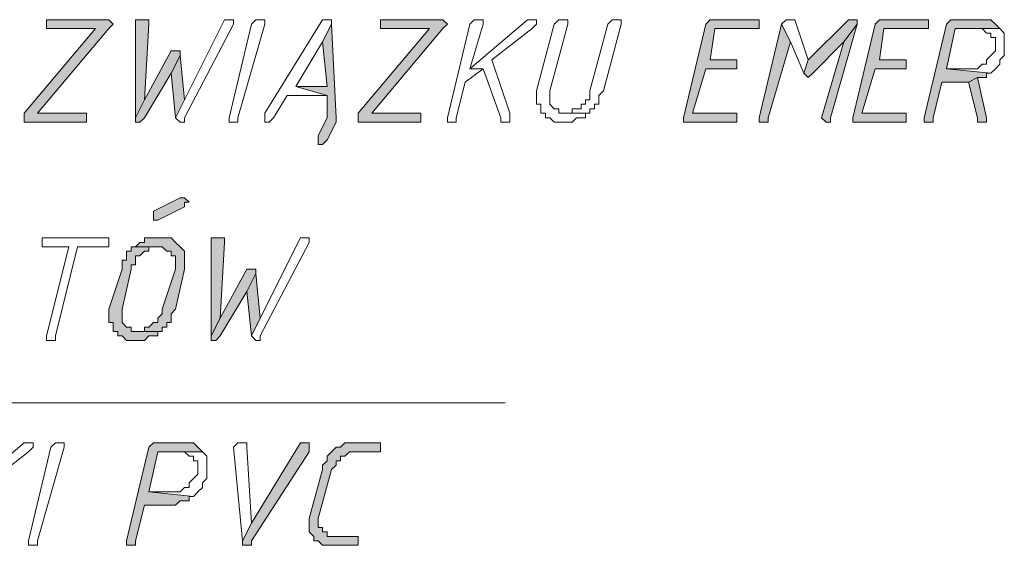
# Model space of a CAD drawing. Header units: inches. Extents: x -1441 to 3871, y -4351 to 2413.
# Tile 63 of 256: x -724 to -631, y -440 to -390. Entities that reach past the tile are written whole.
import ezdxf

# ---------------------------------------------------------------- set-up
doc = ezdxf.new("R2010")
doc.units = ezdxf.units.IN
doc.header["$MEASUREMENT"] = 0
doc.layers.add('at_Entity', color=7, linetype='Continuous')
doc.layers.add('at_Solid', color=7, linetype='Continuous')

msp = doc.modelspace()

# ---------------------------------------------------------------- hatches: boundary and pattern name
at = {"layer": 'at_Solid', "lineweight": 15}
for points in [[(-716.14373, -389.78765), (-721.64881, -389.78765), (-721.64881, -390.63679), (-716.99287, -390.63679), (-723.76689, -398.67498), (-723.76689, -399.52411), (-717.83723, -399.52411), (-717.83723, -398.67498), (-722.49795, -398.67498), (-715.72393, -390.63679), (-715.29936, -390.21222), (-715.72393, -389.78765)], [(-712.76149, -389.78765), (-713.18129, -389.78765), (-713.18129, -399.09954), (-712.33692, -397.40604), (-711.91235, -390.21222), (-711.91235, -389.78765), (-712.33692, -389.78765)], [(-684.40123, -389.78765), (-689.90155, -389.78765), (-689.90155, -390.63679), (-685.2456, -390.63679), (-692.01962, -398.67498), (-692.01962, -399.52411), (-686.08997, -399.52411), (-686.08997, -398.67498), (-690.74591, -398.67498), (-683.97666, -390.63679), (-683.55209, -390.21222), (-683.97666, -389.78765)], [(-654.34747, -389.78765), (-658.15428, -389.78765), (-658.57885, -389.78765), (-659.00342, -390.21222), (-661.11672, -399.09954), (-661.11672, -399.52411), (-656.46077, -399.52411), (-656.04098, -399.52411), (-656.04098, -398.67498), (-656.46077, -398.67498), (-660.27235, -398.67498), (-659.00342, -394.4436), (-656.04098, -394.4436), (-656.04098, -393.59923), (-658.57885, -393.59923), (-658.15428, -390.63679), (-653.9229, -390.63679), (-653.9229, -389.78765)], [(-645.03557, -389.78765), (-645.45537, -389.78765), (-649.26695, -393.59923), (-649.68675, -394.86817), (-649.26695, -395.28796), (-648.84238, -394.86817), (-645.87994, -391.90572), (-644.611, -390.21222), (-644.611, -389.78765)], [(-638.26155, -389.78765), (-642.07313, -389.78765), (-642.49293, -389.78765), (-642.9175, -390.21222), (-645.03557, -399.09954), (-645.03557, -399.52411), (-640.37486, -399.52411), (-639.95506, -399.52411), (-639.95506, -398.67498), (-640.37486, -398.67498), (-644.18644, -398.67498), (-642.9175, -394.4436), (-639.95506, -394.4436), (-639.95506, -393.59923), (-642.49293, -393.59923), (-642.07313, -390.63679), (-637.83698, -390.63679), (-637.83698, -389.78765)], [(-632.75647, -389.78765), (-635.29911, -389.78765), (-635.71891, -389.78765), (-636.14348, -390.21222), (-638.26155, -399.09954), (-638.26155, -399.52411), (-637.83698, -399.52411), (-637.41241, -399.52411), (-637.41241, -399.09954), (-636.56805, -395.71253), (-634.03017, -395.71253), (-633.18103, -395.28796), (-632.33667, -395.28796), (-632.33667, -394.86817), (-631.9121, -394.86817), (-636.14348, -394.4436), (-635.29911, -390.63679), (-631.06773, -390.63679), (-631.48753, -390.21222), (-631.9121, -389.78765), (-632.33667, -389.78765)], [(-694.55749, -390.21222), (-695.40663, -391.90572), (-694.98206, -396.1371), (-697.94451, -396.1371), (-694.98206, -396.98624), (-694.98206, -399.09954), (-695.82643, -400.79305), (-695.82643, -401.64219), (-695.40663, -401.64219), (-694.98206, -401.21762), (-694.13293, -399.52411), (-694.13293, -399.09954)], [(-651.80483, -390.21222), (-653.9229, -399.09954), (-653.9229, -399.52411), (-653.49833, -399.52411), (-653.07853, -399.52411), (-653.07853, -399.09954), (-650.96046, -391.90572)], [(-644.611, -390.21222), (-645.87994, -391.90572), (-647.99802, -399.09954), (-647.57345, -399.52411), (-647.14888, -399.52411), (-647.14888, -399.09954)], [(-709.37448, -392.75009), (-709.79427, -392.75009), (-712.33692, -397.40604), (-713.18129, -399.09954), (-713.18129, -399.52411), (-712.76149, -399.52411), (-712.33692, -399.09954), (-709.79427, -394.86817), (-708.94991, -393.17466), (-708.94991, -392.75009)], [(-708.94991, -393.17466), (-709.79427, -394.86817), (-709.37448, -399.09954), (-708.52534, -397.40604)], [(-633.18103, -395.28796), (-634.03017, -395.71253), (-633.18103, -399.09954), (-633.18103, -399.52411), (-632.33667, -399.52411), (-632.33667, -399.09954)], [(-708.94991, -406.71793), (-711.48778, -407.99164), (-711.48778, -408.83601), (-711.06321, -408.83601), (-708.52534, -407.56707), (-708.52534, -407.1425), (-708.10077, -407.1425), (-708.52534, -406.71793)], [(-710.64341, -410.52951), (-711.06321, -410.52951), (-712.33692, -410.52951), (-712.33692, -410.95408), (-712.76149, -410.95408), (-713.18129, -411.37388), (-710.64341, -411.37388), (-710.21884, -411.79845), (-709.79427, -411.79845), (-709.79427, -412.22302), (-709.37448, -412.22302), (-709.37448, -413.49196), (-710.64341, -417.30354), (-710.64341, -417.72334), (-711.06321, -418.1479), (-711.06321, -418.57247), (-711.48778, -418.57247), (-711.91235, -418.99704), (-712.33692, -418.99704), (-712.33692, -419.41684), (-713.18129, -419.41684), (-710.64341, -419.41684), (-710.64341, -418.99704), (-710.21884, -418.99704), (-710.21884, -418.57247), (-709.79427, -418.57247), (-709.79427, -417.72334), (-709.37448, -417.30354), (-708.52534, -413.49196), (-708.52534, -411.79845), (-708.94991, -411.37388), (-709.37448, -410.95408), (-709.79427, -410.52951), (-710.21884, -410.52951)], [(-705.5629, -410.52951), (-705.98746, -410.52951), (-705.98746, -419.84141), (-705.13833, -418.1479), (-704.71853, -410.95408), (-704.71853, -410.52951), (-705.13833, -410.52951)], [(-713.18129, -411.37388), (-713.60586, -411.37388), (-713.60586, -411.79845), (-714.03042, -411.79845), (-714.03042, -412.64759), (-714.45499, -412.64759), (-714.45499, -413.49196), (-715.72393, -417.30354), (-715.72393, -418.57247), (-715.29936, -418.57247), (-715.29936, -419.41684), (-714.87479, -419.41684), (-714.87479, -419.84141), (-714.45499, -419.84141), (-714.03042, -420.26598), (-713.18129, -420.26598), (-712.33692, -420.26598), (-711.91235, -419.84141), (-711.48778, -419.84141), (-711.06321, -419.84141), (-711.06321, -419.41684), (-710.64341, -419.41684), (-713.18129, -419.41684), (-713.60586, -419.41684), (-713.60586, -418.99704), (-714.03042, -418.99704), (-714.45499, -418.57247), (-714.45499, -417.30354), (-713.60586, -413.49196), (-713.60586, -413.06739), (-713.18129, -413.06739), (-713.18129, -412.22302), (-712.76149, -412.22302), (-712.33692, -411.79845), (-711.91235, -411.79845), (-711.91235, -411.37388), (-711.06321, -411.37388)], [(-702.17588, -413.49196), (-702.60045, -413.49196), (-705.13833, -418.1479), (-705.98746, -419.84141), (-705.98746, -420.26598), (-705.5629, -420.26598), (-705.13833, -419.84141), (-702.60045, -415.61003), (-701.75132, -413.91653), (-701.75132, -413.49196)], [(-701.75132, -413.91653), (-702.60045, -415.61003), (-702.17588, -419.84141), (-701.33152, -418.1479)], [(-708.52534, -430.00244), (-711.06321, -430.00244), (-711.48778, -430.00244), (-711.91235, -430.42224), (-714.03042, -439.31434), (-714.03042, -439.73414), (-713.60586, -439.73414), (-713.18129, -439.73414), (-713.18129, -439.31434), (-712.33692, -435.92733), (-709.79427, -435.92733), (-709.37448, -435.92733), (-708.94991, -435.50276), (-708.52534, -435.50276), (-708.10077, -435.50276), (-708.10077, -435.08296), (-707.68097, -435.08296), (-711.91235, -434.65362), (-711.06321, -430.84681), (-706.83183, -430.84681), (-707.2564, -430.42224), (-707.68097, -430.00244), (-708.10077, -430.00244)], [(-697.09537, -430.00244), (-697.51994, -430.00244), (-702.17588, -437.62083), (-703.02502, -439.31434), (-703.02502, -439.73414), (-702.17588, -439.73414), (-702.17588, -439.31434), (-696.67557, -430.84681), (-696.67557, -430.00244)], [(-690.32612, -430.00244), (-692.44419, -430.00244), (-693.28856, -430.00244), (-693.71313, -430.42224), (-694.13293, -430.42224), (-694.55749, -430.84681), (-694.98206, -431.27138), (-694.98206, -431.69118), (-695.40663, -432.11575), (-695.40663, -432.54032), (-696.67557, -437.19627), (-696.67557, -438.4652), (-696.251, -438.88977), (-696.251, -439.31434), (-695.82643, -439.31434), (-695.40663, -439.73414), (-694.98206, -439.73414), (-692.44419, -439.73414), (-692.01962, -439.73414), (-692.01962, -438.88977), (-692.44419, -438.88977), (-694.55749, -438.88977), (-694.98206, -438.88977), (-694.98206, -438.4652), (-695.40663, -438.4652), (-695.40663, -438.0454), (-695.82643, -438.0454), (-695.82643, -437.19627), (-694.55749, -432.54032), (-694.13293, -432.11575), (-694.13293, -431.69118), (-693.71313, -431.69118), (-693.71313, -431.27138), (-693.28856, -431.27138), (-692.86399, -430.84681), (-689.90155, -430.84681), (-689.90155, -430.00244)]]:
    msp.add_hatch(color=7, dxfattribs=at).paths.add_polyline_path(points)

# ---------------------------------------------------------------- linework, layer by layer
at = {"layer": 'at_Entity', "color": 7, "lineweight": 15}
for p, q in [((-716.14373, -389.78765), (-721.64881, -389.78765)), ((-721.64881, -389.78765), (-721.64881, -390.63679)), ((-715.72393, -389.78765), (-716.14373, -389.78765)), ((-715.29936, -390.21222), (-715.72393, -389.78765)), ((-715.72393, -389.78765), (-715.72393, -389.78765)), ((-712.76149, -389.78765), (-713.18129, -389.78765)), ((-713.18129, -389.78765), (-713.18129, -399.09954)), ((-712.33692, -389.78765), (-712.76149, -389.78765)), ((-711.91235, -389.78765), (-712.33692, -389.78765)), ((-711.91235, -390.21222), (-711.91235, -389.78765)), ((-704.71853, -389.78765), (-708.52534, -397.40604)), ((-704.29396, -389.78765), (-704.71853, -389.78765)), ((-704.71853, -389.78765), (-704.71853, -389.78765)), ((-703.86939, -389.78765), (-704.29396, -389.78765)), ((-704.29396, -389.78765), (-704.29396, -389.78765)), ((-703.86939, -390.21222), (-703.86939, -389.78765)), ((-702.17588, -390.21222), (-701.75132, -389.78765)), ((-701.75132, -389.78765), (-701.33152, -389.78765)), ((-701.33152, -389.78765), (-700.90695, -389.78765)), ((-700.90695, -389.78765), (-700.90695, -390.21222)), ((-695.40663, -389.78765), (-700.90695, -398.67498)), ((-694.98206, -389.78765), (-695.40663, -389.78765)), ((-695.40663, -389.78765), (-695.40663, -389.78765)), ((-694.55749, -389.78765), (-694.98206, -389.78765)), ((-694.98206, -389.78765), (-694.98206, -389.78765)), ((-694.55749, -390.21222), (-694.55749, -389.78765)), ((-684.40123, -389.78765), (-689.90155, -389.78765)), ((-689.90155, -389.78765), (-689.90155, -390.63679)), ((-683.97666, -389.78765), (-684.40123, -389.78765)), ((-683.55209, -390.21222), (-683.97666, -389.78765)), ((-683.97666, -389.78765), (-683.97666, -389.78765)), ((-675.9337, -389.78765), (-681.43402, -394.4436)), ((-681.01422, -389.78765), (-681.43402, -390.21222)), ((-680.58965, -389.78765), (-681.01422, -389.78765)), ((-681.01422, -389.78765), (-681.01422, -389.78765)), ((-680.16508, -389.78765), (-680.58965, -389.78765)), ((-680.58965, -389.78765), (-680.58965, -389.78765)), ((-680.16508, -390.21222), (-680.16508, -389.78765)), ((-675.50913, -389.78765), (-675.9337, -389.78765)), ((-675.9337, -389.78765), (-675.9337, -389.78765)), ((-675.08457, -389.78765), (-675.50913, -389.78765)), ((-675.50913, -389.78765), (-675.50913, -389.78765)), ((-675.08457, -390.21222), (-675.08457, -389.78765)), ((-672.97126, -389.78765), (-673.39583, -390.21222)), ((-672.54669, -389.78765), (-672.97126, -389.78765)), ((-672.97126, -389.78765), (-672.97126, -389.78765)), ((-672.12212, -389.78765), (-672.54669, -389.78765)), ((-672.54669, -389.78765), (-672.54669, -389.78765)), ((-672.12212, -390.21222), (-672.12212, -389.78765)), ((-667.89074, -389.78765), (-668.31531, -390.21222)), ((-667.46618, -389.78765), (-667.89074, -389.78765)), ((-667.89074, -389.78765), (-667.89074, -389.78765)), ((-667.04638, -389.78765), (-667.46618, -389.78765)), ((-667.46618, -389.78765), (-667.46618, -389.78765)), ((-667.04638, -390.21222), (-667.04638, -389.78765)), ((-658.57885, -389.78765), (-659.00342, -390.21222)), ((-658.15428, -389.78765), (-658.57885, -389.78765)), ((-658.57885, -389.78765), (-658.57885, -389.78765)), ((-654.34747, -389.78765), (-658.15428, -389.78765)), ((-653.9229, -389.78765), (-654.34747, -389.78765)), ((-653.9229, -390.63679), (-653.9229, -389.78765)), ((-651.38026, -389.78765), (-651.80483, -390.21222)), ((-650.96046, -389.78765), (-651.38026, -389.78765)), ((-651.38026, -389.78765), (-651.38026, -389.78765)), ((-650.53589, -389.78765), (-650.96046, -389.78765)), ((-650.96046, -389.78765), (-650.96046, -389.78765)), ((-649.26695, -393.59923), (-650.53589, -389.78765)), ((-645.45537, -389.78765), (-649.26695, -393.59923)), ((-645.03557, -389.78765), (-645.45537, -389.78765)), ((-644.611, -389.78765), (-645.03557, -389.78765)), ((-644.611, -390.21222), (-644.611, -389.78765)), ((-642.49293, -389.78765), (-642.9175, -390.21222)), ((-642.07313, -389.78765), (-642.49293, -389.78765)), ((-642.49293, -389.78765), (-642.49293, -389.78765)), ((-638.26155, -389.78765), (-642.07313, -389.78765)), ((-637.83698, -389.78765), (-638.26155, -389.78765)), ((-637.83698, -390.63679), (-637.83698, -389.78765)), ((-635.71891, -389.78765), (-636.14348, -390.21222)), ((-635.29911, -389.78765), (-635.71891, -389.78765)), ((-635.71891, -389.78765), (-635.71891, -389.78765)), ((-632.75647, -389.78765), (-635.29911, -389.78765)), ((-632.33667, -389.78765), (-632.75647, -389.78765)), ((-631.9121, -389.78765), (-632.33667, -389.78765)), ((-632.33667, -389.78765), (-632.33667, -389.78765)), ((-631.48753, -390.21222), (-631.9121, -389.78765)), ((-716.99287, -390.63679), (-723.76689, -398.67498)), ((-722.49795, -398.67498), (-715.72393, -390.63679)), ((-721.64881, -390.63679), (-716.99287, -390.63679)), ((-715.72393, -390.63679), (-715.29936, -390.21222)), ((-715.72393, -390.63679), (-715.72393, -390.63679)), ((-715.29936, -390.21222), (-715.29936, -390.21222)), ((-712.33692, -397.40604), (-711.91235, -390.21222)), ((-708.52534, -399.09954), (-703.86939, -390.21222)), ((-704.29396, -399.09954), (-702.17588, -390.21222)), ((-700.90695, -390.21222), (-703.44959, -399.09954)), ((-700.90695, -390.21222), (-700.90695, -390.21222)), ((-694.55749, -390.21222), (-695.40663, -391.90572)), ((-695.40663, -391.90572), (-694.55749, -390.21222)), ((-694.13293, -399.09954), (-694.55749, -390.21222)), ((-685.2456, -390.63679), (-692.01962, -398.67498)), ((-690.74591, -398.67498), (-683.97666, -390.63679)), ((-689.90155, -390.63679), (-685.2456, -390.63679)), ((-683.97666, -390.63679), (-683.55209, -390.21222)), ((-683.97666, -390.63679), (-683.97666, -390.63679)), ((-683.55209, -390.21222), (-683.55209, -390.21222)), ((-681.43402, -390.21222), (-683.55209, -399.09954)), ((-681.43402, -394.4436), (-680.16508, -390.21222)), ((-679.32071, -393.59923), (-675.50913, -390.63679)), ((-675.50913, -390.63679), (-675.08457, -390.21222)), ((-675.50913, -390.63679), (-675.50913, -390.63679)), ((-673.39583, -390.21222), (-675.08457, -396.56167)), ((-673.81563, -396.56167), (-672.12212, -390.21222)), ((-668.31531, -390.21222), (-670.00882, -396.56167)), ((-668.73511, -396.56167), (-667.04638, -390.21222)), ((-659.00342, -390.21222), (-661.11672, -399.09954)), ((-658.57885, -393.59923), (-658.15428, -390.63679)), ((-658.15428, -390.63679), (-653.9229, -390.63679)), ((-651.80483, -390.21222), (-653.9229, -399.09954)), ((-650.96046, -391.90572), (-651.80483, -390.21222)), ((-651.80483, -390.21222), (-650.96046, -391.90572)), ((-647.14888, -399.09954), (-644.611, -390.21222)), ((-644.611, -390.21222), (-645.87994, -391.90572)), ((-645.87994, -391.90572), (-644.611, -390.21222)), ((-642.9175, -390.21222), (-645.03557, -399.09954)), ((-642.49293, -393.59923), (-642.07313, -390.63679)), ((-642.07313, -390.63679), (-637.83698, -390.63679)), ((-636.14348, -390.21222), (-638.26155, -399.09954)), ((-636.14348, -394.4436), (-635.29911, -390.63679)), ((-635.29911, -390.63679), (-631.06773, -390.63679)), ((-631.06773, -390.63679), (-633.18103, -390.63679)), ((-633.18103, -390.63679), (-632.75647, -390.63679)), ((-632.75647, -390.63679), (-632.75647, -390.63679)), ((-632.75647, -390.63679), (-632.33667, -391.05659)), ((-631.06773, -390.63679), (-631.48753, -390.21222)), ((-631.48753, -390.21222), (-631.48753, -390.21222)), ((-630.63839, -391.05659), (-631.06773, -390.63679)), ((-631.06773, -390.63679), (-631.06773, -390.63679)), ((-697.94451, -396.1371), (-695.40663, -391.90572)), ((-695.40663, -391.90572), (-694.98206, -396.1371)), ((-653.07853, -399.09954), (-650.96046, -391.90572)), ((-650.96046, -391.90572), (-649.68675, -394.86817)), ((-648.84238, -394.86817), (-645.87994, -391.90572)), ((-645.87994, -391.90572), (-647.99802, -399.09954)), ((-632.33667, -391.05659), (-631.9121, -391.05659)), ((-631.9121, -391.05659), (-631.9121, -391.48115)), ((-631.9121, -391.48115), (-631.48753, -391.48115)), ((-631.48753, -391.48115), (-631.48753, -392.75009)), ((-630.63839, -393.17466), (-630.63839, -391.05659)), ((-709.79427, -392.75009), (-712.33692, -397.40604)), ((-709.37448, -392.75009), (-709.79427, -392.75009)), ((-708.94991, -392.75009), (-709.37448, -392.75009)), ((-708.94991, -393.17466), (-708.94991, -392.75009)), ((-631.48753, -392.75009), (-631.9121, -393.17466)), ((-708.94991, -393.17466), (-709.79427, -394.86817)), ((-709.79427, -394.86817), (-708.94991, -393.17466)), ((-708.52534, -397.40604), (-708.94991, -393.17466)), ((-677.62721, -398.67498), (-679.32071, -393.59923)), ((-656.04098, -393.59923), (-658.57885, -393.59923)), ((-656.04098, -394.4436), (-656.04098, -393.59923)), ((-649.26695, -393.59923), (-649.68675, -394.86817)), ((-649.68675, -394.86817), (-649.26695, -393.59923)), ((-639.95506, -393.59923), (-642.49293, -393.59923)), ((-639.95506, -394.4436), (-639.95506, -393.59923)), ((-631.9121, -393.17466), (-632.33667, -393.59923)), ((-632.33667, -393.59923), (-632.33667, -394.01903)), ((-631.9121, -393.17466), (-631.9121, -393.17466)), ((-631.06773, -393.59923), (-630.63839, -393.17466)), ((-631.06773, -394.01903), (-631.06773, -393.59923)), ((-681.85859, -395.71253), (-680.16508, -394.4436)), ((-681.43402, -394.4436), (-680.16508, -394.4436)), ((-680.16508, -394.4436), (-681.43402, -394.4436)), ((-680.16508, -394.4436), (-678.47158, -399.09954)), ((-660.27235, -398.67498), (-659.00342, -394.4436)), ((-659.00342, -394.4436), (-656.04098, -394.4436)), ((-644.18644, -398.67498), (-642.9175, -394.4436)), ((-642.9175, -394.4436), (-639.95506, -394.4436)), ((-634.03017, -394.4436), (-636.14348, -394.4436)), ((-636.14348, -394.4436), (-631.9121, -394.86817)), ((-631.9121, -394.86817), (-636.14348, -394.4436)), ((-633.18103, -394.4436), (-634.03017, -394.4436)), ((-632.75647, -394.01903), (-633.18103, -394.4436)), ((-632.33667, -394.01903), (-632.75647, -394.01903)), ((-632.75647, -394.01903), (-632.75647, -394.01903)), ((-631.9121, -394.86817), (-631.48753, -394.4436)), ((-631.48753, -394.4436), (-631.06773, -394.01903)), ((-631.48753, -394.4436), (-631.48753, -394.4436)), ((-712.33692, -399.09954), (-709.79427, -394.86817)), ((-709.79427, -394.86817), (-709.37448, -399.09954)), ((-682.70773, -399.09954), (-681.85859, -395.71253)), ((-649.68675, -394.86817), (-649.68675, -394.86817)), ((-649.68675, -394.86817), (-649.26695, -395.28796)), ((-649.26695, -395.28796), (-648.84238, -394.86817)), ((-649.26695, -395.28796), (-649.26695, -395.28796)), ((-637.41241, -399.09954), (-636.56805, -395.71253)), ((-636.56805, -395.71253), (-634.03017, -395.71253)), ((-633.18103, -395.28796), (-634.03017, -395.71253)), ((-634.03017, -395.71253), (-633.18103, -395.28796)), ((-634.03017, -395.71253), (-633.18103, -399.09954)), ((-632.33667, -399.09954), (-633.18103, -395.28796)), ((-633.18103, -395.28796), (-632.33667, -395.28796)), ((-632.33667, -395.28796), (-632.33667, -394.86817)), ((-632.33667, -394.86817), (-631.9121, -394.86817)), ((-631.9121, -394.86817), (-631.9121, -394.86817)), ((-694.98206, -396.1371), (-697.94451, -396.1371)), ((-697.94451, -396.1371), (-694.98206, -396.98624)), ((-694.98206, -396.98624), (-697.94451, -396.1371)), ((-675.08457, -396.56167), (-675.08457, -397.83061)), ((-673.81563, -397.83061), (-673.81563, -396.56167)), ((-670.00882, -396.56167), (-670.00882, -397.40604)), ((-669.15968, -396.98624), (-668.73511, -396.56167)), ((-712.33692, -397.40604), (-713.18129, -399.09954)), ((-713.18129, -399.09954), (-712.33692, -397.40604)), ((-709.37448, -399.09954), (-708.52534, -397.40604)), ((-708.52534, -397.40604), (-709.37448, -399.09954)), ((-700.06258, -399.09954), (-698.78887, -396.98624)), ((-698.78887, -396.98624), (-694.98206, -396.98624)), ((-694.98206, -396.98624), (-694.98206, -399.09954)), ((-670.00882, -397.40604), (-670.42862, -397.40604)), ((-670.42862, -397.40604), (-670.42862, -397.83061)), ((-669.15968, -397.83061), (-669.15968, -396.98624)), ((-675.08457, -397.83061), (-674.66477, -397.83061)), ((-674.66477, -397.83061), (-674.66477, -398.67498)), ((-673.39583, -398.25518), (-673.81563, -397.83061)), ((-672.97126, -398.25518), (-673.39583, -398.25518)), ((-673.39583, -398.25518), (-673.39583, -398.25518)), ((-672.97126, -398.67498), (-672.97126, -398.25518)), ((-670.85319, -398.25518), (-671.69755, -398.25518)), ((-671.69755, -398.25518), (-671.69755, -398.67498)), ((-670.42862, -397.83061), (-670.85319, -397.83061)), ((-670.85319, -397.83061), (-670.85319, -398.25518)), ((-670.00882, -398.67498), (-670.00882, -398.25518)), ((-670.00882, -398.25518), (-669.58425, -398.25518)), ((-669.58425, -398.25518), (-669.58425, -397.83061)), ((-669.58425, -397.83061), (-669.15968, -397.83061)), ((-723.76689, -398.67498), (-723.76689, -399.52411)), ((-717.83723, -398.67498), (-722.49795, -398.67498)), ((-717.83723, -399.52411), (-717.83723, -398.67498)), ((-713.18129, -399.09954), (-713.18129, -399.52411)), ((-712.76149, -399.52411), (-712.33692, -399.09954)), ((-709.37448, -399.09954), (-709.37448, -399.09954)), ((-709.37448, -399.09954), (-708.94991, -399.52411)), ((-708.52534, -399.52411), (-708.52534, -399.09954)), ((-704.29396, -399.52411), (-704.29396, -399.09954)), ((-703.44959, -399.09954), (-703.44959, -399.52411)), ((-700.90695, -398.67498), (-700.90695, -399.52411)), ((-700.48238, -399.52411), (-700.06258, -399.09954)), ((-694.98206, -399.09954), (-695.82643, -400.79305)), ((-694.13293, -399.52411), (-694.13293, -399.09954)), ((-692.01962, -398.67498), (-692.01962, -399.52411)), ((-686.08997, -398.67498), (-690.74591, -398.67498)), ((-686.08997, -399.52411), (-686.08997, -398.67498)), ((-683.55209, -399.09954), (-683.55209, -399.52411)), ((-682.70773, -399.52411), (-682.70773, -399.09954)), ((-678.47158, -399.09954), (-678.47158, -399.52411)), ((-677.62721, -399.52411), (-677.62721, -398.67498)), ((-674.66477, -398.67498), (-674.2402, -398.67498)), ((-674.2402, -398.67498), (-674.2402, -399.09954)), ((-674.2402, -399.09954), (-673.81563, -399.09954)), ((-673.81563, -399.09954), (-673.39583, -399.52411)), ((-672.54669, -398.67498), (-672.97126, -398.67498)), ((-671.69755, -398.67498), (-672.54669, -398.67498)), ((-672.54669, -398.67498), (-670.00882, -398.67498)), ((-670.00882, -398.67498), (-672.54669, -398.67498)), ((-671.69755, -399.52411), (-671.27776, -399.09954)), ((-671.27776, -399.09954), (-670.85319, -399.09954)), ((-670.85319, -399.09954), (-670.42862, -399.09954)), ((-670.42862, -399.09954), (-670.42862, -398.67498)), ((-670.42862, -398.67498), (-670.00882, -398.67498)), ((-661.11672, -399.09954), (-661.11672, -399.52411)), ((-656.46077, -398.67498), (-660.27235, -398.67498)), ((-656.04098, -398.67498), (-656.46077, -398.67498)), ((-656.04098, -399.52411), (-656.04098, -398.67498)), ((-653.9229, -399.09954), (-653.9229, -399.52411)), ((-653.07853, -399.52411), (-653.07853, -399.09954)), ((-647.99802, -399.09954), (-647.99802, -399.09954)), ((-647.99802, -399.09954), (-647.57345, -399.52411)), ((-647.14888, -399.52411), (-647.14888, -399.09954)), ((-645.03557, -399.09954), (-645.03557, -399.52411)), ((-640.37486, -398.67498), (-644.18644, -398.67498)), ((-639.95506, -398.67498), (-640.37486, -398.67498)), ((-639.95506, -399.52411), (-639.95506, -398.67498)), ((-638.26155, -399.09954), (-638.26155, -399.52411)), ((-637.41241, -399.52411), (-637.41241, -399.09954)), ((-633.18103, -399.09954), (-633.18103, -399.52411)), ((-632.33667, -399.52411), (-632.33667, -399.09954)), ((-723.76689, -399.52411), (-717.83723, -399.52411)), ((-713.18129, -399.52411), (-712.76149, -399.52411)), ((-712.76149, -399.52411), (-712.76149, -399.52411)), ((-708.94991, -399.52411), (-708.52534, -399.52411)), ((-703.86939, -399.52411), (-704.29396, -399.52411)), ((-703.44959, -399.52411), (-703.86939, -399.52411)), ((-700.90695, -399.52411), (-700.48238, -399.52411)), ((-700.48238, -399.52411), (-700.48238, -399.52411)), ((-694.98206, -401.21762), (-694.13293, -399.52411)), ((-692.01962, -399.52411), (-686.08997, -399.52411)), ((-683.55209, -399.52411), (-683.12752, -399.52411)), ((-683.12752, -399.52411), (-682.70773, -399.52411)), ((-678.47158, -399.52411), (-677.62721, -399.52411)), ((-673.39583, -399.52411), (-672.54669, -399.52411)), ((-672.54669, -399.52411), (-671.69755, -399.52411)), ((-671.69755, -399.52411), (-671.69755, -399.52411)), ((-661.11672, -399.52411), (-656.46077, -399.52411)), ((-656.46077, -399.52411), (-656.04098, -399.52411)), ((-653.9229, -399.52411), (-653.49833, -399.52411)), ((-653.49833, -399.52411), (-653.07853, -399.52411)), ((-647.57345, -399.52411), (-647.14888, -399.52411)), ((-645.03557, -399.52411), (-640.37486, -399.52411)), ((-640.37486, -399.52411), (-639.95506, -399.52411)), ((-638.26155, -399.52411), (-637.83698, -399.52411)), ((-637.83698, -399.52411), (-637.41241, -399.52411)), ((-633.18103, -399.52411), (-632.33667, -399.52411)), ((-695.82643, -400.79305), (-695.82643, -401.64219)), ((-695.40663, -401.64219), (-694.98206, -401.21762)), ((-695.82643, -401.64219), (-695.40663, -401.64219)), ((-695.40663, -401.64219), (-695.40663, -401.64219)), ((-708.94991, -406.71793), (-711.48778, -407.99164)), ((-708.94991, -406.71793), (-708.94991, -406.71793)), ((-708.52534, -406.71793), (-708.94991, -406.71793)), ((-708.10077, -407.1425), (-708.52534, -406.71793)), ((-708.52534, -406.71793), (-708.52534, -406.71793)), ((-711.06321, -408.83601), (-708.52534, -407.56707)), ((-708.52534, -407.56707), (-708.52534, -407.1425)), ((-708.52534, -407.1425), (-708.10077, -407.1425)), ((-711.48778, -407.99164), (-711.48778, -408.83601)), ((-711.48778, -408.83601), (-711.06321, -408.83601)), ((-711.06321, -408.83601), (-711.06321, -408.83601)), ((-721.64881, -410.52951), (-722.06861, -410.52951)), ((-722.06861, -410.52951), (-722.06861, -411.37388)), ((-716.14373, -410.52951), (-721.64881, -410.52951)), ((-715.72393, -410.52951), (-716.14373, -410.52951)), ((-716.14373, -410.52951), (-716.14373, -410.52951)), ((-715.72393, -411.37388), (-715.72393, -410.52951)), ((-711.06321, -410.52951), (-712.33692, -410.52951)), ((-712.33692, -410.52951), (-712.33692, -410.95408)), ((-710.64341, -410.52951), (-711.06321, -410.52951)), ((-710.21884, -410.52951), (-710.64341, -410.52951)), ((-709.79427, -410.52951), (-710.21884, -410.52951)), ((-710.21884, -410.52951), (-710.21884, -410.52951)), ((-709.37448, -410.95408), (-709.79427, -410.52951)), ((-705.5629, -410.52951), (-705.98746, -410.52951)), ((-705.98746, -410.52951), (-705.98746, -419.84141)), ((-705.13833, -410.52951), (-705.5629, -410.52951)), ((-704.71853, -410.52951), (-705.13833, -410.52951)), ((-704.71853, -410.95408), (-704.71853, -410.52951)), ((-697.51994, -410.52951), (-701.33152, -418.1479)), ((-697.09537, -410.52951), (-697.51994, -410.52951)), ((-697.51994, -410.52951), (-697.51994, -410.52951)), ((-696.67557, -410.52951), (-697.09537, -410.52951)), ((-697.09537, -410.52951), (-697.09537, -410.52951)), ((-696.67557, -410.95408), (-696.67557, -410.52951)), ((-722.06861, -411.37388), (-721.64881, -411.37388)), ((-721.64881, -411.37388), (-719.53074, -411.37388)), ((-719.53074, -411.37388), (-721.64881, -419.84141)), ((-720.79968, -419.84141), (-718.68637, -411.37388)), ((-718.68637, -411.37388), (-716.14373, -411.37388)), ((-716.14373, -411.37388), (-715.72393, -411.37388)), ((-713.18129, -411.37388), (-713.60586, -411.37388)), ((-713.60586, -411.37388), (-713.60586, -411.79845)), ((-712.76149, -410.95408), (-713.18129, -411.37388)), ((-711.06321, -411.37388), (-713.18129, -411.37388)), ((-713.18129, -411.37388), (-710.64341, -411.37388)), ((-712.33692, -410.95408), (-712.76149, -410.95408)), ((-712.76149, -410.95408), (-712.76149, -410.95408)), ((-711.91235, -411.79845), (-711.91235, -411.37388)), ((-711.91235, -411.37388), (-711.06321, -411.37388)), ((-711.06321, -411.37388), (-711.06321, -411.37388)), ((-710.64341, -411.37388), (-710.64341, -411.37388)), ((-710.64341, -411.37388), (-710.21884, -411.79845)), ((-708.94991, -411.37388), (-709.37448, -410.95408)), ((-709.37448, -410.95408), (-709.37448, -410.95408)), ((-708.52534, -411.79845), (-708.94991, -411.37388)), ((-708.94991, -411.37388), (-708.94991, -411.37388)), ((-705.13833, -418.1479), (-704.71853, -410.95408)), ((-701.33152, -419.84141), (-696.67557, -410.95408)), ((-713.60586, -411.79845), (-714.03042, -411.79845)), ((-714.03042, -411.79845), (-714.03042, -412.64759)), ((-713.18129, -413.06739), (-713.18129, -412.22302)), ((-713.18129, -412.22302), (-712.76149, -412.22302)), ((-712.76149, -412.22302), (-712.33692, -411.79845)), ((-712.76149, -412.22302), (-712.76149, -412.22302)), ((-712.33692, -411.79845), (-711.91235, -411.79845)), ((-710.21884, -411.79845), (-709.79427, -411.79845)), ((-709.79427, -411.79845), (-709.79427, -412.22302)), ((-709.79427, -412.22302), (-709.37448, -412.22302)), ((-709.37448, -412.22302), (-709.37448, -413.49196)), ((-708.52534, -413.49196), (-708.52534, -411.79845)), ((-714.45499, -413.49196), (-715.72393, -417.30354)), ((-714.03042, -412.64759), (-714.45499, -412.64759)), ((-714.45499, -412.64759), (-714.45499, -413.49196)), ((-714.45499, -417.30354), (-713.60586, -413.49196)), ((-713.60586, -413.49196), (-713.60586, -413.06739)), ((-713.60586, -413.06739), (-713.18129, -413.06739)), ((-709.37448, -413.49196), (-710.64341, -417.30354)), ((-709.37448, -417.30354), (-708.52534, -413.49196)), ((-702.60045, -413.49196), (-705.13833, -418.1479)), ((-702.17588, -413.49196), (-702.60045, -413.49196)), ((-701.75132, -413.49196), (-702.17588, -413.49196)), ((-701.75132, -413.91653), (-701.75132, -413.49196)), ((-701.75132, -413.91653), (-702.60045, -415.61003)), ((-702.60045, -415.61003), (-701.75132, -413.91653)), ((-701.33152, -418.1479), (-701.75132, -413.91653)), ((-705.13833, -419.84141), (-702.60045, -415.61003)), ((-702.60045, -415.61003), (-702.17588, -419.84141)), ((-715.72393, -417.30354), (-715.72393, -418.57247)), ((-714.45499, -418.57247), (-714.45499, -417.30354)), ((-710.64341, -417.72334), (-711.06321, -418.1479)), ((-711.06321, -418.1479), (-711.06321, -418.57247)), ((-710.64341, -417.30354), (-710.64341, -417.72334)), ((-709.79427, -417.72334), (-709.37448, -417.30354)), ((-709.79427, -418.57247), (-709.79427, -417.72334)), ((-705.13833, -418.1479), (-705.98746, -419.84141)), ((-705.98746, -419.84141), (-705.13833, -418.1479)), ((-702.17588, -419.84141), (-701.33152, -418.1479)), ((-701.33152, -418.1479), (-702.17588, -419.84141)), ((-715.72393, -418.57247), (-715.29936, -418.57247)), ((-715.29936, -418.57247), (-715.29936, -419.41684)), ((-714.03042, -418.99704), (-714.45499, -418.57247)), ((-713.60586, -418.99704), (-714.03042, -418.99704)), ((-714.03042, -418.99704), (-714.03042, -418.99704)), ((-713.60586, -419.41684), (-713.60586, -418.99704)), ((-711.91235, -418.99704), (-712.33692, -418.99704)), ((-712.33692, -418.99704), (-712.33692, -419.41684)), ((-711.48778, -418.57247), (-711.91235, -418.99704)), ((-711.06321, -418.57247), (-711.48778, -418.57247)), ((-710.64341, -419.41684), (-710.64341, -418.99704)), ((-710.64341, -418.99704), (-710.21884, -418.99704)), ((-710.21884, -418.99704), (-710.21884, -418.57247)), ((-710.21884, -418.57247), (-709.79427, -418.57247)), ((-721.64881, -419.84141), (-721.64881, -420.26598)), ((-720.79968, -420.26598), (-720.79968, -419.84141)), ((-715.29936, -419.41684), (-714.87479, -419.41684)), ((-714.87479, -419.41684), (-714.87479, -419.84141)), ((-714.87479, -419.84141), (-714.45499, -419.84141)), ((-714.45499, -419.84141), (-714.45499, -419.84141)), ((-714.45499, -419.84141), (-714.03042, -420.26598)), ((-713.18129, -419.41684), (-713.60586, -419.41684)), ((-710.64341, -419.41684), (-713.18129, -419.41684)), ((-712.33692, -419.41684), (-713.18129, -419.41684)), ((-713.18129, -419.41684), (-710.64341, -419.41684)), ((-712.33692, -420.26598), (-711.91235, -419.84141)), ((-711.91235, -419.84141), (-711.48778, -419.84141)), ((-711.48778, -419.84141), (-711.06321, -419.84141)), ((-711.06321, -419.84141), (-711.06321, -419.41684)), ((-711.06321, -419.41684), (-710.64341, -419.41684)), ((-705.98746, -419.84141), (-705.98746, -420.26598)), ((-705.5629, -420.26598), (-705.13833, -419.84141)), ((-702.17588, -419.84141), (-702.17588, -419.84141)), ((-702.17588, -419.84141), (-701.75132, -420.26598)), ((-701.33152, -420.26598), (-701.33152, -419.84141)), ((-721.64881, -420.26598), (-721.22425, -420.26598)), ((-721.22425, -420.26598), (-720.79968, -420.26598)), ((-714.03042, -420.26598), (-713.18129, -420.26598)), ((-713.18129, -420.26598), (-712.33692, -420.26598)), ((-712.33692, -420.26598), (-712.33692, -420.26598)), ((-705.98746, -420.26598), (-705.5629, -420.26598)), ((-705.5629, -420.26598), (-705.5629, -420.26598)), ((-701.75132, -420.26598), (-701.33152, -420.26598)), ((-816.04148, -426.19086), (-678.05178, -426.19086)), ((-723.76689, -430.00244), (-729.2672, -434.65362)), ((-723.34232, -430.00244), (-723.76689, -430.00244)), ((-723.76689, -430.00244), (-723.76689, -430.00244)), ((-722.91775, -430.00244), (-723.34232, -430.00244)), ((-723.34232, -430.00244), (-723.34232, -430.00244)), ((-722.91775, -430.42224), (-722.91775, -430.00244)), ((-721.22425, -430.42224), (-720.79968, -430.00244)), ((-720.79968, -430.00244), (-720.37988, -430.00244)), ((-720.37988, -430.00244), (-719.95531, -430.00244)), ((-719.95531, -430.00244), (-719.95531, -430.42224)), ((-711.48778, -430.00244), (-711.91235, -430.42224)), ((-711.06321, -430.00244), (-711.48778, -430.00244)), ((-711.48778, -430.00244), (-711.48778, -430.00244)), ((-708.52534, -430.00244), (-711.06321, -430.00244)), ((-708.10077, -430.00244), (-708.52534, -430.00244)), ((-707.68097, -430.00244), (-708.10077, -430.00244)), ((-708.10077, -430.00244), (-708.10077, -430.00244)), ((-707.2564, -430.42224), (-707.68097, -430.00244)), ((-703.44959, -430.00244), (-703.86939, -430.42224)), ((-703.02502, -430.00244), (-703.44959, -430.00244)), ((-703.44959, -430.00244), (-703.44959, -430.00244)), ((-702.60045, -430.00244), (-703.02502, -430.00244)), ((-703.02502, -430.00244), (-703.02502, -430.00244)), ((-702.60045, -430.42224), (-702.60045, -430.00244)), ((-697.51994, -430.00244), (-702.17588, -437.62083)), ((-697.09537, -430.00244), (-697.51994, -430.00244)), ((-697.51994, -430.00244), (-697.51994, -430.00244)), ((-696.67557, -430.00244), (-697.09537, -430.00244)), ((-696.67557, -430.84681), (-696.67557, -430.00244)), ((-693.28856, -430.00244), (-693.71313, -430.42224)), ((-692.44419, -430.00244), (-693.28856, -430.00244)), ((-693.28856, -430.00244), (-693.28856, -430.00244)), ((-690.32612, -430.00244), (-692.44419, -430.00244)), ((-689.90155, -430.00244), (-690.32612, -430.00244)), ((-689.90155, -430.84681), (-689.90155, -430.00244)), ((-727.14913, -433.80925), (-723.34232, -430.84681)), ((-723.34232, -430.84681), (-722.91775, -430.42224)), ((-723.34232, -439.31434), (-721.22425, -430.42224)), ((-723.34232, -430.84681), (-723.34232, -430.84681)), ((-719.95531, -430.42224), (-722.49795, -439.31434)), ((-719.95531, -430.42224), (-719.95531, -430.42224)), ((-711.91235, -430.42224), (-714.03042, -439.31434)), ((-711.91235, -434.65362), (-711.06321, -430.84681)), ((-711.06321, -430.84681), (-706.83183, -430.84681)), ((-706.83183, -430.84681), (-708.94991, -430.84681)), ((-708.94991, -430.84681), (-708.52534, -430.84681)), ((-708.52534, -430.84681), (-708.52534, -430.84681)), ((-708.52534, -430.84681), (-708.10077, -431.27138)), ((-706.83183, -430.84681), (-707.2564, -430.42224)), ((-707.2564, -430.42224), (-707.2564, -430.42224)), ((-706.41203, -431.27138), (-706.83183, -430.84681)), ((-706.83183, -430.84681), (-706.83183, -430.84681)), ((-703.86939, -430.42224), (-703.02502, -439.31434)), ((-702.17588, -437.62083), (-702.60045, -430.42224)), ((-702.17588, -439.31434), (-696.67557, -430.84681)), ((-694.55749, -430.84681), (-694.98206, -431.27138)), ((-694.13293, -430.42224), (-694.55749, -430.84681)), ((-694.55749, -430.84681), (-694.55749, -430.84681)), ((-693.71313, -430.42224), (-694.13293, -430.42224)), ((-694.13293, -430.42224), (-694.13293, -430.42224)), ((-693.28856, -431.27138), (-692.86399, -430.84681)), ((-692.86399, -430.84681), (-689.90155, -430.84681)), ((-708.10077, -431.27138), (-707.68097, -431.27138)), ((-707.68097, -431.27138), (-707.68097, -431.69118)), ((-707.68097, -431.69118), (-707.2564, -431.69118)), ((-707.2564, -431.69118), (-707.2564, -432.96489)), ((-706.41203, -433.38469), (-706.41203, -431.27138)), ((-694.98206, -431.69118), (-695.40663, -432.11575)), ((-695.40663, -432.11575), (-695.40663, -432.54032)), ((-694.98206, -431.27138), (-694.98206, -431.69118)), ((-694.55749, -432.54032), (-694.13293, -432.11575)), ((-694.13293, -432.11575), (-694.13293, -431.69118)), ((-694.13293, -431.69118), (-693.71313, -431.69118)), ((-693.71313, -431.69118), (-693.71313, -431.27138)), ((-693.71313, -431.27138), (-693.28856, -431.27138)), ((-707.2564, -432.96489), (-707.68097, -433.38469)), ((-695.40663, -432.54032), (-696.67557, -437.19627)), ((-695.82643, -437.19627), (-694.55749, -432.54032)), ((-707.68097, -433.38469), (-708.10077, -433.80925)), ((-708.10077, -433.80925), (-708.10077, -434.23382)), ((-707.68097, -433.38469), (-707.68097, -433.38469)), ((-706.83183, -433.80925), (-706.41203, -433.38469)), ((-706.83183, -434.23382), (-706.83183, -433.80925)), ((-709.79427, -434.65362), (-711.91235, -434.65362)), ((-711.91235, -434.65362), (-707.68097, -435.08296)), ((-707.68097, -435.08296), (-711.91235, -434.65362)), ((-708.94991, -434.65362), (-709.79427, -434.65362)), ((-708.52534, -434.23382), (-708.94991, -434.65362)), ((-708.10077, -434.23382), (-708.52534, -434.23382)), ((-708.52534, -434.23382), (-708.52534, -434.23382)), ((-707.68097, -435.08296), (-707.2564, -434.65362)), ((-707.2564, -434.65362), (-706.83183, -434.23382)), ((-707.2564, -434.65362), (-707.2564, -434.65362)), ((-713.18129, -439.31434), (-712.33692, -435.92733)), ((-712.33692, -435.92733), (-709.79427, -435.92733)), ((-709.79427, -435.92733), (-709.37448, -435.92733)), ((-709.37448, -435.92733), (-708.94991, -435.50276)), ((-708.94991, -435.50276), (-708.52534, -435.50276)), ((-708.52534, -435.50276), (-708.10077, -435.50276)), ((-708.10077, -435.50276), (-708.10077, -435.08296)), ((-708.10077, -435.08296), (-707.68097, -435.08296)), ((-707.68097, -435.08296), (-707.68097, -435.08296)), ((-702.17588, -437.62083), (-703.02502, -439.31434)), ((-703.02502, -439.31434), (-702.17588, -437.62083)), ((-696.67557, -437.19627), (-696.67557, -438.4652)), ((-695.82643, -438.0454), (-695.82643, -437.19627)), ((-696.67557, -438.4652), (-696.251, -438.88977)), ((-695.40663, -438.0454), (-695.82643, -438.0454)), ((-695.40663, -438.4652), (-695.40663, -438.0454)), ((-694.98206, -438.4652), (-695.40663, -438.4652)), ((-694.98206, -438.88977), (-694.98206, -438.4652)), ((-723.34232, -439.73414), (-723.34232, -439.31434)), ((-722.49795, -439.31434), (-722.49795, -439.73414)), ((-714.03042, -439.31434), (-714.03042, -439.73414)), ((-713.18129, -439.73414), (-713.18129, -439.31434)), ((-703.02502, -439.31434), (-703.02502, -439.73414)), ((-702.17588, -439.73414), (-702.17588, -439.31434)), ((-696.251, -438.88977), (-696.251, -439.31434)), ((-696.251, -439.31434), (-695.82643, -439.31434)), ((-695.82643, -439.31434), (-695.82643, -439.31434)), ((-695.82643, -439.31434), (-695.40663, -439.73414)), ((-694.55749, -438.88977), (-694.98206, -438.88977)), ((-692.44419, -438.88977), (-694.55749, -438.88977)), ((-692.01962, -438.88977), (-692.44419, -438.88977)), ((-692.01962, -439.73414), (-692.01962, -438.88977)), ((-722.91775, -439.73414), (-723.34232, -439.73414)), ((-722.49795, -439.73414), (-722.91775, -439.73414)), ((-714.03042, -439.73414), (-713.60586, -439.73414)), ((-713.60586, -439.73414), (-713.18129, -439.73414)), ((-703.02502, -439.73414), (-702.17588, -439.73414)), ((-695.40663, -439.73414), (-694.98206, -439.73414)), ((-694.98206, -439.73414), (-692.44419, -439.73414)), ((-692.44419, -439.73414), (-692.01962, -439.73414))]:
    msp.add_line(p, q, dxfattribs=at)

doc.saveas('drawing.dxf')
